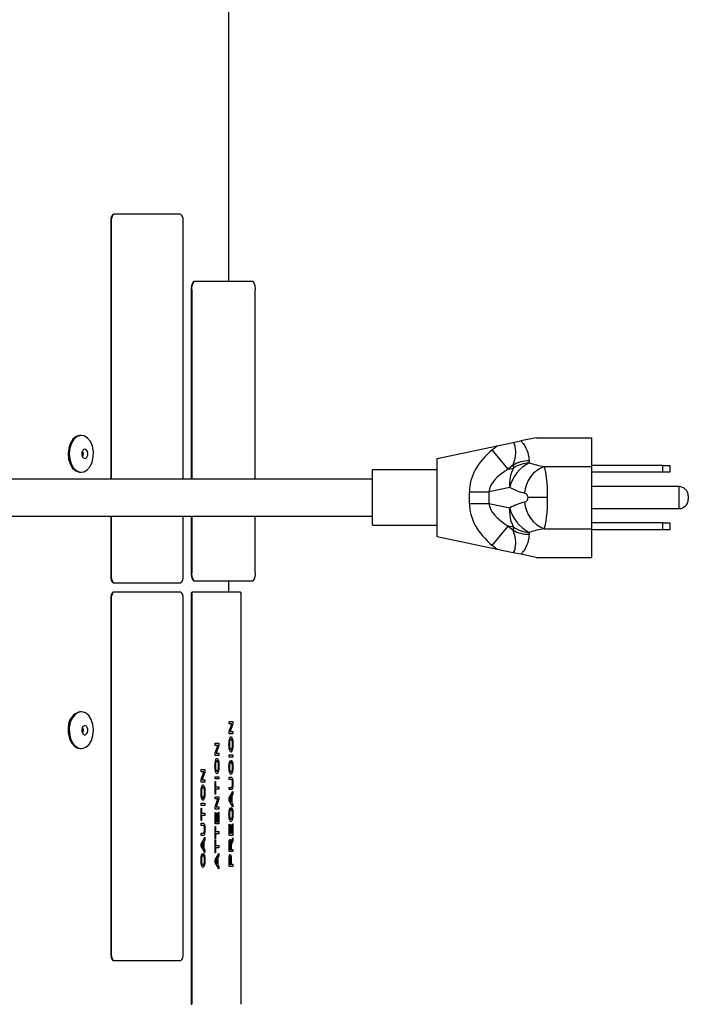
# Model space of a CAD drawing. Extents: x 5 to 297, y -3 to 205.
# Tile 9 of 37: x 70 to 84, y 65 to 87. Entities that reach past the tile are written whole.
import ezdxf

# ---------------------------------------------------------------- set-up
doc = ezdxf.new("R2010")
doc.units = 0
doc.layers.get('0').update_dxf_attribs({"linetype": 'CONTINUOUS'})

msp = doc.modelspace()

# ---------------------------------------------------------------- linework, layer by layer
at = {"color": 7, "linetype": 'CONTINUOUS'}
for p, q in [((74.405, 81.189), (74.405, 99.259)), ((71.922, 82.649), (71.913, 82.649)), ((73.352, 82.649), (71.922, 82.649)), ((71.855, 82.499), (71.846, 82.499)), ((71.846, 82.499), (71.846, 76.899)), ((71.855, 82.499), (71.855, 76.899)), ((73.419, 76.899), (73.419, 82.499)), ((73.64, 81.189), (73.65, 81.189)), ((74.935, 81.189), (73.65, 81.189)), ((73.593, 80.989), (73.603, 80.989)), ((73.593, 80.989), (73.593, 76.899)), ((73.603, 80.989), (73.603, 76.899)), ((74.982, 76.899), (74.982, 80.989)), ((71.208, 77.849), (71.186, 77.849)), ((78.924, 77.349), (80.228, 77.622)), ((80.122, 77.536), (80.228, 77.622)), ((80.228, 77.622), (80.576, 77.695)), ((80.576, 77.695), (80.743, 77.73)), ((81.074, 77.799), (80.743, 77.73)), ((81.074, 77.799), (82.274, 77.799)), ((82.274, 77.799), (82.274, 77.175)), ((80.466, 77.116), (80.122, 77.536)), ((78.924, 75.649), (78.924, 77.349)), ((80.577, 77.207), (80.466, 77.116)), ((81.248, 77.175), (82.274, 77.175)), ((83.824, 77.199), (82.274, 77.199)), ((82.274, 77.175), (82.274, 75.823)), ((83.824, 77.049), (83.824, 77.199)), ((83.824, 77.199), (83.974, 77.199)), ((83.974, 77.199), (83.974, 77.049)), ((71.186, 77.049), (71.208, 77.049)), ((78.924, 77.099), (77.524, 77.099)), ((77.524, 75.899), (77.524, 77.099)), ((80.466, 77.116), (80.582, 77.14)), ((83.824, 77.049), (82.274, 77.049)), ((83.974, 77.049), (83.824, 77.049)), ((77.524, 76.899), (67.65, 76.899)), ((84.174, 76.737), (82.274, 76.737)), ((79.625, 76.626), (80.05, 76.626)), ((79.625, 76.372), (79.625, 76.626)), ((80.502, 76.721), (80.05, 76.626)), ((80.05, 76.626), (80.05, 76.372)), ((84.374, 76.537), (84.374, 76.462)), ((79.625, 76.372), (80.05, 76.372)), ((80.05, 76.372), (80.502, 76.278)), ((81.322, 76.499), (80.898, 76.499)), ((67.65, 76.099), (77.524, 76.099)), ((71.846, 76.099), (71.846, 74.799)), ((71.855, 76.099), (71.855, 74.799)), ((73.419, 74.799), (73.419, 76.099)), ((73.593, 76.099), (73.593, 74.889)), ((73.603, 76.099), (73.603, 74.889)), ((74.982, 74.889), (74.982, 76.099)), ((82.274, 76.262), (84.174, 76.262)), ((77.524, 75.899), (78.924, 75.899)), ((80.122, 75.463), (80.466, 75.882)), ((80.582, 75.858), (80.466, 75.882)), ((80.466, 75.882), (80.577, 75.792)), ((83.824, 75.949), (82.274, 75.949)), ((83.824, 75.799), (83.824, 75.949)), ((83.824, 75.949), (83.974, 75.949)), ((83.974, 75.949), (83.974, 75.799)), ((81.248, 75.823), (82.274, 75.823)), ((82.274, 75.823), (82.274, 75.199)), ((83.824, 75.799), (82.274, 75.799)), ((83.974, 75.799), (83.824, 75.799)), ((80.228, 75.376), (78.924, 75.649)), ((80.228, 75.376), (80.122, 75.463)), ((80.576, 75.303), (80.228, 75.376)), ((80.743, 75.268), (80.576, 75.303)), ((81.074, 75.199), (80.743, 75.268)), ((81.074, 75.199), (82.274, 75.199)), ((73.593, 74.889), (73.603, 74.889)), ((71.855, 74.799), (71.846, 74.799)), ((71.922, 74.649), (71.913, 74.649)), ((71.922, 74.649), (73.352, 74.649)), ((73.64, 74.689), (73.65, 74.689)), ((73.65, 74.689), (74.935, 74.689)), ((74.405, 74.449), (74.405, 74.689)), ((71.922, 74.449), (71.913, 74.449)), ((73.352, 74.449), (71.922, 74.449)), ((73.603, 74.399), (73.593, 74.399)), ((73.593, 74.399), (73.593, 65.499)), ((73.603, 74.399), (73.603, 65.499)), ((73.605, 74.449), (73.615, 74.449)), ((74.661, 74.449), (73.615, 74.449)), ((74.673, 65.499), (74.673, 74.399)), ((71.855, 74.299), (71.846, 74.299)), ((71.846, 74.299), (71.846, 66.599)), ((71.855, 74.299), (71.855, 66.599)), ((73.419, 66.599), (73.419, 74.299)), ((71.208, 71.849), (71.186, 71.849)), ((74.412, 71.64), (74.495, 71.64)), ((74.412, 71.59), (74.412, 71.64)), ((74.495, 71.64), (74.495, 71.587)), ((74.495, 71.64), (74.495, 71.587)), ((74.474, 71.59), (74.412, 71.59)), ((74.412, 71.422), (74.474, 71.59)), ((74.412, 71.37), (74.412, 71.422)), ((74.495, 71.587), (74.433, 71.42)), ((74.495, 71.587), (74.433, 71.42)), ((74.433, 71.42), (74.495, 71.42)), ((74.433, 71.42), (74.433, 71.42)), ((74.495, 71.587), (74.495, 71.587)), ((74.495, 71.42), (74.495, 71.37)), ((74.495, 71.42), (74.495, 71.37)), ((74.495, 71.37), (74.412, 71.37)), ((74.454, 71.258), (74.454, 71.258)), ((71.186, 71.049), (71.208, 71.049)), ((74.109, 71.168), (74.192, 71.168)), ((74.109, 71.119), (74.109, 71.168)), ((74.171, 71.119), (74.109, 71.119)), ((74.109, 70.951), (74.171, 71.119)), ((74.192, 71.116), (74.13, 70.949)), ((74.192, 71.116), (74.13, 70.949)), ((74.192, 71.168), (74.192, 71.116)), ((74.192, 71.168), (74.192, 71.116)), ((74.192, 71.116), (74.192, 71.116)), ((74.421, 71.142), (74.421, 71.142)), ((74.455, 71.025), (74.455, 71.025)), ((74.496, 71.141), (74.497, 71.141)), ((74.109, 70.899), (74.109, 70.951)), ((74.192, 70.899), (74.109, 70.899)), ((74.13, 70.949), (74.192, 70.949)), ((74.13, 70.949), (74.13, 70.949)), ((74.15, 70.787), (74.15, 70.787)), ((74.192, 70.949), (74.192, 70.899)), ((74.192, 70.949), (74.192, 70.899)), ((74.412, 70.913), (74.495, 70.913)), ((74.412, 70.863), (74.412, 70.913)), ((74.495, 70.863), (74.412, 70.863)), ((74.435, 70.787), (74.438, 70.738)), ((74.435, 70.787), (74.438, 70.738)), ((74.466, 70.747), (74.469, 70.796)), ((74.495, 70.913), (74.495, 70.863)), ((74.495, 70.913), (74.495, 70.863)), ((73.805, 70.594), (73.888, 70.594)), ((73.805, 70.545), (73.805, 70.594)), ((73.867, 70.545), (73.805, 70.545)), ((73.805, 70.377), (73.867, 70.545)), ((73.888, 70.542), (73.826, 70.374)), ((73.888, 70.542), (73.826, 70.374)), ((73.888, 70.594), (73.888, 70.542)), ((73.888, 70.594), (73.888, 70.542)), ((73.888, 70.542), (73.888, 70.542)), ((74.117, 70.671), (74.117, 70.671)), ((74.151, 70.554), (74.151, 70.554)), ((74.193, 70.67), (74.193, 70.67)), ((74.421, 70.65), (74.421, 70.65)), ((74.438, 70.738), (74.438, 70.738)), ((74.453, 70.54), (74.453, 70.54)), ((74.496, 70.653), (74.497, 70.653)), ((73.805, 70.325), (73.805, 70.377)), ((73.888, 70.325), (73.805, 70.325)), ((73.826, 70.374), (73.888, 70.374)), ((73.826, 70.374), (73.826, 70.374)), ((73.888, 70.374), (73.888, 70.325)), ((73.888, 70.374), (73.888, 70.325)), ((74.109, 70.441), (74.192, 70.441)), ((74.109, 70.392), (74.109, 70.441)), ((74.192, 70.392), (74.109, 70.392)), ((74.109, 70.334), (74.118, 70.334)), ((74.109, 70.06), (74.109, 70.334)), ((74.118, 70.334), (74.118, 70.222)), ((74.118, 70.334), (74.118, 70.222)), ((74.192, 70.441), (74.192, 70.392)), ((74.192, 70.441), (74.192, 70.392)), ((74.412, 70.428), (74.46, 70.428)), ((74.412, 70.379), (74.412, 70.428)), ((74.46, 70.379), (74.412, 70.379)), ((73.846, 70.213), (73.846, 70.213)), ((74.118, 70.222), (74.192, 70.222)), ((74.118, 70.222), (74.118, 70.222)), ((74.118, 70.172), (74.118, 70.06)), ((74.192, 70.172), (74.118, 70.172)), ((74.118, 70.172), (74.118, 70.06)), ((74.118, 70.172), (74.118, 70.172)), ((74.192, 70.222), (74.192, 70.172)), ((74.192, 70.222), (74.192, 70.172)), ((74.412, 70.208), (74.46, 70.208)), ((74.412, 70.159), (74.412, 70.208)), ((74.46, 70.159), (74.412, 70.159)), ((74.412, 69.982), (74.495, 70.121)), ((74.495, 70.121), (74.495, 70.069)), ((74.495, 70.121), (74.495, 70.069)), ((74.496, 70.294), (74.497, 70.294)), ((73.813, 70.096), (73.813, 70.096)), ((73.848, 69.979), (73.848, 69.979)), ((73.889, 70.096), (73.889, 70.096)), ((74.118, 70.06), (74.109, 70.06)), ((74.109, 70.006), (74.192, 70.006)), ((74.109, 69.957), (74.109, 70.006)), ((74.171, 69.957), (74.109, 69.957)), ((74.109, 69.789), (74.171, 69.957)), ((74.192, 69.954), (74.13, 69.786)), ((74.192, 69.954), (74.13, 69.786)), ((74.192, 70.006), (74.192, 69.954)), ((74.192, 70.006), (74.192, 69.954)), ((74.192, 69.954), (74.192, 69.954)), ((74.412, 69.927), (74.412, 69.982)), ((74.495, 69.788), (74.412, 69.927)), ((74.422, 69.955), (74.422, 69.955)), ((74.437, 69.931), (74.46, 69.895)), ((74.437, 69.931), (74.46, 69.895)), ((74.437, 69.931), (74.437, 69.931)), ((74.46, 70.014), (74.438, 69.98)), ((74.46, 70.014), (74.438, 69.98)), ((74.438, 69.98), (74.438, 69.98)), ((74.46, 69.895), (74.46, 70.014)), ((74.46, 70.014), (74.46, 70.014)), ((74.495, 70.069), (74.47, 70.029)), ((74.495, 70.069), (74.47, 70.029)), ((74.47, 70.029), (74.47, 69.88)), ((74.47, 70.029), (74.47, 69.88)), ((74.47, 70.029), (74.47, 70.029)), ((74.495, 70.069), (74.495, 70.069)), ((73.805, 69.867), (73.888, 69.867)), ((73.805, 69.818), (73.805, 69.867)), ((73.888, 69.818), (73.805, 69.818)), ((73.805, 69.759), (73.814, 69.759)), ((73.805, 69.486), (73.805, 69.759)), ((73.814, 69.759), (73.814, 69.647)), ((73.814, 69.759), (73.814, 69.647)), ((73.888, 69.867), (73.888, 69.818)), ((73.888, 69.867), (73.888, 69.818)), ((74.109, 69.737), (74.109, 69.789)), ((74.192, 69.737), (74.109, 69.737)), ((74.13, 69.786), (74.192, 69.786)), ((74.13, 69.786), (74.13, 69.786)), ((74.192, 69.786), (74.192, 69.737)), ((74.192, 69.786), (74.192, 69.737)), ((74.435, 69.764), (74.438, 69.715)), ((74.435, 69.764), (74.438, 69.715)), ((74.438, 69.715), (74.438, 69.715)), ((74.46, 69.895), (74.46, 69.895)), ((74.466, 69.724), (74.469, 69.773)), ((74.47, 69.88), (74.495, 69.84)), ((74.47, 69.88), (74.495, 69.84)), ((74.47, 69.88), (74.47, 69.88)), ((74.495, 69.84), (74.495, 69.788)), ((74.495, 69.84), (74.495, 69.788)), ((74.495, 69.84), (74.495, 69.84)), ((73.814, 69.486), (73.805, 69.486)), ((73.814, 69.647), (73.888, 69.647)), ((73.814, 69.647), (73.814, 69.647)), ((73.814, 69.598), (73.814, 69.486)), ((73.888, 69.598), (73.814, 69.598)), ((73.814, 69.598), (73.814, 69.486)), ((73.814, 69.598), (73.814, 69.598)), ((73.888, 69.647), (73.888, 69.598)), ((73.888, 69.647), (73.888, 69.598)), ((74.109, 69.661), (74.118, 69.661)), ((74.109, 69.414), (74.109, 69.661)), ((74.118, 69.661), (74.118, 69.463)), ((74.118, 69.661), (74.118, 69.463)), ((74.144, 69.647), (74.153, 69.647)), ((74.144, 69.463), (74.144, 69.647)), ((74.153, 69.647), (74.153, 69.463)), ((74.153, 69.647), (74.153, 69.463)), ((74.182, 69.67), (74.192, 69.67)), ((74.182, 69.463), (74.182, 69.67)), ((74.192, 69.67), (74.192, 69.414)), ((74.192, 69.67), (74.192, 69.414)), ((74.421, 69.627), (74.421, 69.627)), ((74.453, 69.517), (74.453, 69.517)), ((74.496, 69.63), (74.497, 69.63)), ((73.805, 69.432), (73.853, 69.432)), ((73.805, 69.382), (73.805, 69.432)), ((73.852, 69.382), (73.805, 69.382)), ((73.889, 69.298), (73.889, 69.298)), ((74.192, 69.414), (74.109, 69.414)), ((74.109, 69.36), (74.118, 69.36)), ((74.109, 69.086), (74.109, 69.36)), ((74.118, 69.463), (74.144, 69.463)), ((74.118, 69.463), (74.118, 69.463)), ((74.118, 69.36), (74.118, 69.248)), ((74.118, 69.36), (74.118, 69.248)), ((74.153, 69.463), (74.182, 69.463)), ((74.153, 69.463), (74.153, 69.463)), ((74.412, 69.409), (74.422, 69.409)), ((74.412, 69.163), (74.412, 69.409)), ((74.422, 69.409), (74.422, 69.212)), ((74.422, 69.409), (74.422, 69.212)), ((74.447, 69.396), (74.457, 69.396)), ((74.447, 69.212), (74.447, 69.396)), ((74.457, 69.396), (74.457, 69.212)), ((74.457, 69.396), (74.457, 69.212)), ((74.486, 69.418), (74.495, 69.418)), ((74.486, 69.212), (74.486, 69.418)), ((74.495, 69.418), (74.495, 69.163)), ((74.495, 69.418), (74.495, 69.163)), ((73.805, 69.212), (73.852, 69.212)), ((73.805, 69.163), (73.805, 69.212)), ((73.853, 69.163), (73.805, 69.163)), ((73.805, 68.986), (73.888, 69.125)), ((73.888, 69.073), (73.862, 69.033)), ((73.888, 69.073), (73.862, 69.033)), ((73.888, 69.125), (73.888, 69.073)), ((73.888, 69.125), (73.888, 69.073)), ((73.888, 69.073), (73.888, 69.073)), ((74.118, 69.086), (74.109, 69.086)), ((74.109, 69.059), (74.118, 69.059)), ((74.109, 68.786), (74.109, 69.059)), ((74.118, 69.248), (74.192, 69.248)), ((74.118, 69.248), (74.118, 69.248)), ((74.118, 69.199), (74.118, 69.086)), ((74.192, 69.199), (74.118, 69.199)), ((74.118, 69.199), (74.118, 69.086)), ((74.118, 69.199), (74.118, 69.199)), ((74.118, 69.059), (74.118, 68.947)), ((74.118, 69.059), (74.118, 68.947)), ((74.192, 69.248), (74.192, 69.199)), ((74.192, 69.248), (74.192, 69.199)), ((74.495, 69.163), (74.412, 69.163)), ((74.422, 69.212), (74.447, 69.212)), ((74.422, 69.212), (74.422, 69.212)), ((74.457, 69.212), (74.486, 69.212)), ((74.457, 69.212), (74.457, 69.212)), ((74.473, 69.053), (74.495, 69.111)), ((74.495, 69.054), (74.478, 69.01)), ((74.495, 69.054), (74.478, 69.01)), ((74.495, 69.111), (74.495, 69.054)), ((74.495, 69.11), (74.495, 69.054)), ((74.495, 69.054), (74.495, 69.054)), ((73.805, 68.931), (73.805, 68.986)), ((73.888, 68.792), (73.805, 68.931)), ((73.814, 68.958), (73.814, 68.958)), ((73.83, 68.935), (73.853, 68.899)), ((73.83, 68.935), (73.83, 68.935)), ((73.83, 68.935), (73.853, 68.899)), ((73.853, 69.018), (73.831, 68.984)), ((73.853, 69.018), (73.831, 68.984)), ((73.831, 68.984), (73.831, 68.984)), ((73.853, 68.899), (73.853, 69.018)), ((73.853, 69.018), (73.853, 69.018)), ((73.853, 68.899), (73.853, 68.899)), ((73.862, 69.033), (73.862, 68.884)), ((73.862, 69.033), (73.862, 68.884)), ((73.862, 69.033), (73.862, 69.033)), ((73.862, 68.884), (73.888, 68.844)), ((73.862, 68.884), (73.888, 68.844)), ((73.862, 68.884), (73.862, 68.884)), ((73.888, 68.844), (73.888, 68.792)), ((73.888, 68.844), (73.888, 68.792)), ((73.888, 68.844), (73.888, 68.844)), ((74.118, 68.947), (74.192, 68.947)), ((74.118, 68.947), (74.118, 68.947)), ((74.118, 68.898), (74.118, 68.786)), ((74.192, 68.898), (74.118, 68.898)), ((74.118, 68.898), (74.118, 68.786)), ((74.118, 68.898), (74.118, 68.898)), ((74.192, 68.947), (74.192, 68.898)), ((74.192, 68.947), (74.192, 68.898)), ((74.412, 68.813), (74.412, 68.964)), ((74.422, 68.966), (74.422, 68.862)), ((74.422, 68.966), (74.422, 68.862)), ((74.422, 68.966), (74.422, 68.966)), ((74.422, 68.862), (74.449, 68.862)), ((74.422, 68.862), (74.422, 68.862)), ((74.435, 69.032), (74.435, 69.032)), ((74.449, 68.862), (74.449, 68.956)), ((74.457, 68.989), (74.457, 68.989)), ((74.458, 68.937), (74.459, 68.937)), ((74.458, 68.913), (74.458, 68.862)), ((74.458, 68.913), (74.458, 68.862)), ((74.458, 68.913), (74.458, 68.913)), ((74.458, 68.862), (74.495, 68.862)), ((74.458, 68.862), (74.458, 68.862)), ((74.478, 69.01), (74.478, 69.01)), ((74.495, 68.862), (74.495, 68.813)), ((74.495, 68.862), (74.495, 68.813)), ((73.813, 68.63), (73.813, 68.63)), ((73.828, 68.768), (73.83, 68.718)), ((73.828, 68.768), (73.83, 68.718)), ((73.83, 68.718), (73.83, 68.718)), ((73.859, 68.727), (73.861, 68.777)), ((73.889, 68.634), (73.889, 68.634)), ((74.118, 68.786), (74.109, 68.786)), ((74.109, 68.636), (74.192, 68.775)), ((74.109, 68.581), (74.109, 68.636)), ((74.156, 68.668), (74.135, 68.634)), ((74.157, 68.668), (74.135, 68.634)), ((74.135, 68.634), (74.135, 68.634)), ((74.156, 68.668), (74.157, 68.668)), ((74.157, 68.549), (74.157, 68.668)), ((74.192, 68.723), (74.166, 68.683)), ((74.192, 68.723), (74.166, 68.683)), ((74.166, 68.683), (74.166, 68.534)), ((74.166, 68.683), (74.166, 68.534)), ((74.166, 68.683), (74.166, 68.683)), ((74.192, 68.775), (74.192, 68.723)), ((74.192, 68.775), (74.192, 68.723)), ((74.192, 68.723), (74.192, 68.723)), ((74.495, 68.813), (74.412, 68.813)), ((74.412, 68.49), (74.412, 68.618)), ((74.422, 68.663), (74.423, 68.663)), ((74.422, 68.622), (74.422, 68.539)), ((74.422, 68.622), (74.422, 68.539)), ((74.422, 68.622), (74.422, 68.622)), ((74.436, 68.7), (74.437, 68.7)), ((74.452, 68.539), (74.452, 68.623)), ((74.461, 68.625), (74.461, 68.539)), ((74.461, 68.625), (74.461, 68.539)), ((74.461, 68.625), (74.461, 68.625)), ((73.846, 68.521), (73.846, 68.521)), ((74.192, 68.442), (74.109, 68.581)), ((74.118, 68.608), (74.118, 68.608)), ((74.133, 68.585), (74.156, 68.549)), ((74.133, 68.585), (74.134, 68.585)), ((74.134, 68.585), (74.157, 68.549)), ((74.156, 68.549), (74.157, 68.549)), ((74.166, 68.534), (74.192, 68.494)), ((74.166, 68.534), (74.192, 68.494)), ((74.166, 68.534), (74.166, 68.534)), ((74.192, 68.494), (74.192, 68.442)), ((74.192, 68.494), (74.192, 68.442)), ((74.192, 68.494), (74.192, 68.494)), ((74.495, 68.49), (74.412, 68.49)), ((74.422, 68.539), (74.452, 68.539)), ((74.422, 68.539), (74.422, 68.539)), ((74.461, 68.539), (74.495, 68.539)), ((74.461, 68.539), (74.461, 68.539)), ((74.495, 68.539), (74.495, 68.49)), ((74.495, 68.539), (74.495, 68.49)), ((71.855, 66.599), (71.846, 66.599)), ((71.922, 66.449), (71.913, 66.449)), ((71.922, 66.449), (73.352, 66.449)), ((73.593, 65.499), (73.603, 65.499))]:
    msp.add_line(p, q, dxfattribs=at)
at = {"color": 1, "linetype": 'CONTINUOUS'}
msp.add_line((84.174, 76.262), (84.174, 76.737), dxfattribs=at)
at = {"color": 7, "linetype": 'CONTINUOUS', "flags": 128}
for points in [[(71.913, 82.649), (71.9, 82.646), (71.887, 82.638), (71.876, 82.624), (71.866, 82.605), (71.857, 82.582), (71.851, 82.557), (71.847, 82.528), (71.846, 82.499)], [(71.922, 82.649), (71.909, 82.646), (71.896, 82.638), (71.885, 82.624), (71.875, 82.605), (71.866, 82.582), (71.86, 82.557), (71.856, 82.528), (71.855, 82.499)], [(73.419, 82.499), (73.418, 82.528), (73.414, 82.557), (73.408, 82.582), (73.399, 82.605), (73.389, 82.624), (73.377, 82.638), (73.365, 82.646), (73.352, 82.649)], [(71.186, 77.849), (71.17, 77.848), (71.093, 77.824), (71.025, 77.766), (70.971, 77.68), (70.935, 77.573), (70.922, 77.455), (70.933, 77.337), (70.966, 77.229), (71.018, 77.14), (71.086, 77.079), (71.162, 77.051), (71.186, 77.049)], [(71.469, 77.503), (71.447, 77.617), (71.404, 77.717), (71.344, 77.792), (71.271, 77.838), (71.193, 77.848), (71.116, 77.824), (71.047, 77.766), (70.993, 77.68), (70.958, 77.573), (70.945, 77.455), (70.956, 77.337), (70.988, 77.229), (71.041, 77.14), (71.108, 77.079), (71.185, 77.051), (71.263, 77.058), (71.336, 77.1), (71.399, 77.173), (71.444, 77.27), (71.468, 77.383), (71.469, 77.503)], [(71.349, 77.463), (71.34, 77.499), (71.323, 77.529), (71.3, 77.546), (71.275, 77.548), (71.251, 77.536), (71.231, 77.51), (71.22, 77.475), (71.218, 77.436), (71.227, 77.399), (71.244, 77.37), (71.267, 77.352), (71.292, 77.35), (71.317, 77.363), (71.336, 77.389), (71.347, 77.424), (71.349, 77.463)], [(71.251, 77.463), (71.243, 77.499), (71.235, 77.516)], [(71.846, 74.799), (71.847, 74.77), (71.851, 74.742), (71.857, 74.716), (71.866, 74.693), (71.876, 74.674), (71.887, 74.661), (71.9, 74.652), (71.913, 74.649)], [(71.855, 74.799), (71.856, 74.77), (71.86, 74.742), (71.866, 74.716), (71.875, 74.693), (71.885, 74.674), (71.896, 74.661), (71.909, 74.652), (71.922, 74.649)], [(73.352, 74.649), (73.365, 74.652), (73.377, 74.661), (73.389, 74.674), (73.399, 74.693), (73.408, 74.716), (73.414, 74.742), (73.418, 74.77), (73.419, 74.799)], [(71.913, 74.449), (71.9, 74.446), (71.887, 74.438), (71.876, 74.424), (71.866, 74.405), (71.857, 74.382), (71.851, 74.357), (71.847, 74.328), (71.846, 74.299)], [(71.922, 74.449), (71.909, 74.446), (71.896, 74.438), (71.885, 74.424), (71.875, 74.405), (71.866, 74.382), (71.86, 74.357), (71.856, 74.328), (71.855, 74.299)], [(73.419, 74.299), (73.418, 74.328), (73.414, 74.357), (73.408, 74.382), (73.399, 74.405), (73.389, 74.424), (73.377, 74.438), (73.365, 74.446), (73.352, 74.449)], [(70.947, 71.503), (70.949, 71.383), (70.973, 71.27), (71.018, 71.173), (71.08, 71.1), (71.154, 71.058), (71.232, 71.051), (71.308, 71.079), (71.376, 71.14), (71.428, 71.229), (71.461, 71.337), (71.472, 71.455), (71.459, 71.573), (71.424, 71.68), (71.369, 71.766), (71.301, 71.824), (71.224, 71.848), (71.146, 71.838), (71.073, 71.792), (71.013, 71.717), (70.969, 71.617), (70.947, 71.503)], [(70.925, 71.503), (70.926, 71.383), (70.95, 71.27), (70.996, 71.173), (71.058, 71.1), (71.131, 71.058), (71.186, 71.049)], [(71.218, 71.463), (71.22, 71.424), (71.231, 71.389), (71.251, 71.363), (71.275, 71.35), (71.3, 71.352), (71.323, 71.37), (71.34, 71.399), (71.349, 71.436), (71.347, 71.475), (71.336, 71.51), (71.317, 71.536), (71.292, 71.548), (71.267, 71.546), (71.244, 71.529), (71.227, 71.499), (71.218, 71.463)], [(71.846, 66.599), (71.847, 66.57), (71.851, 66.542), (71.857, 66.516), (71.866, 66.493), (71.876, 66.474), (71.887, 66.461), (71.9, 66.452), (71.913, 66.449)], [(71.855, 66.599), (71.856, 66.57), (71.86, 66.542), (71.866, 66.516), (71.875, 66.493), (71.885, 66.474), (71.896, 66.461), (71.909, 66.452), (71.922, 66.449)], [(73.352, 66.449), (73.365, 66.452), (73.377, 66.461), (73.389, 66.474), (73.399, 66.493), (73.408, 66.516), (73.414, 66.542), (73.418, 66.57), (73.419, 66.599)]]:
    msp.add_lwpolyline(points, dxfattribs=at)
at = {"color": 7, "linetype": 'CONTINUOUS'}
for centre, radius, start, end in [((73.839, 81.036), 0.25, 142.381, 190.8597), ((73.849, 81.036), 0.25, 142.381, 190.8597), ((74.736, 81.036), 0.25, 349.1403, 37.619), ((71.119, 77.448), 0.133, 330.5589, 6.4729), ((81.276, 76.54), 0.795, 116.0976, 166.84), ((80.91, 76.623), 0.672, 89.0669, 119.7049), ((80.956, 76.582), 0.672, 92.5761, 123.8268), ((81.493, 76.551), 0.671, 111.4159, 176.1752), ((81.175, 76.809), 0.679, 150.8255, 187.5002), ((84.174, 76.537), 0.2, 0, 90), ((81.238, 78.141), 1.6, 242.6184, 255.0123), ((80.798, 76.499), 0.1, 0, 75.0123), ((81.238, 74.857), 1.6, 104.9877, 117.3816), ((80.798, 76.499), 0.1, 284.9877, 0), ((81.493, 76.447), 0.671, 183.8248, 248.5841), ((84.174, 76.462), 0.2, 270, 0), ((81.175, 76.189), 0.679, 172.4998, 209.1745), ((81.276, 76.459), 0.795, 193.16, 243.9024), ((80.91, 76.375), 0.672, 240.2951, 270.9331), ((80.956, 76.416), 0.672, 236.1732, 267.4239), ((73.839, 74.842), 0.25, 169.1403, 217.619), ((73.849, 74.842), 0.25, 169.1403, 217.619), ((74.736, 74.842), 0.25, 322.381, 10.8597), ((73.654, 74.411), 0.0626, 142.381, 190.8597), ((73.664, 74.411), 0.0626, 142.381, 190.8597), ((74.612, 74.411), 0.0626, 349.1403, 37.619), ((71.259, 71.522), 0.335, 102.7014, 183.3429), ((71.116, 71.449), 0.136, 330.5803, 29.4197)]:
    msp.add_arc(centre, radius, start, end, dxfattribs=at)
for centre, major_axis, ratio, start_param, end_param in [((81.322, 76.804), (1.679, 0.351), 0.699488, 2.210823, 2.996221), ((82.864, 78.561), (2.254, 1.488), 0.261352, 2.957237, 3.040739), ((83.208, 78.141), (2.28, 0.891), 0.198728, 3.050518, 3.13402), ((81.662, 78.141), (1.6, 0), 0.625, 4.23449, 4.450805), ((81.222, 76.499), (0, 0.7), 0.142857, 4.712389, 6.021601), ((81.322, 76.804), (1.268, 0.265), 0.463017, 2.210823, 2.996221), ((81.322, 76.195), (-1.679, 0.351), 0.699488, 0.145372, 0.93077), ((81.322, 76.195), (1.268, -0.265), 0.463017, 3.286964, 4.072362), ((81.222, 76.499), (0, 0.7), 0.142857, 3.403177, 4.712389), ((82.864, 74.437), (2.254, -1.488), 0.261352, 3.242446, 3.325948), ((83.208, 74.857), (2.28, -0.891), 0.198728, 3.149165, 3.232667), ((81.662, 74.857), (1.6, 0), 0.625, 1.83238, 2.048695)]:
    msp.add_ellipse(centre, major_axis=major_axis, ratio=ratio, start_param=start_param, end_param=end_param, dxfattribs=at)
for points, knots in [([(80.577, 77.207), (80.596, 77.27), (80.63, 77.385), (80.636, 77.557), (80.606, 77.661), (80.582, 77.689), (80.576, 77.695)], [0, 0, 0, 0, 0.4446359, 0.8074247, 0.9569496, 1, 1, 1, 1]), ([(80.743, 77.73), (80.76, 77.711), (80.83, 77.632), (80.907, 77.462), (80.916, 77.353), (80.921, 77.295)], [0, 0, 0, 0, 0.131931, 0.539163, 1, 1, 1, 1]), ([(80.576, 75.303), (80.582, 75.31), (80.606, 75.338), (80.636, 75.441), (80.63, 75.613), (80.596, 75.728), (80.577, 75.792)], [0, 0, 0, 0, 0.04305, 0.192575, 0.555364, 1, 1, 1, 1]), ([(80.921, 75.703), (80.916, 75.646), (80.907, 75.537), (80.83, 75.367), (80.76, 75.288), (80.743, 75.268)], [0, 0, 0, 0, 0.460837, 0.868069, 1, 1, 1, 1]), ([(74.411, 71.142), (74.412, 71.167), (74.413, 71.219), (74.425, 71.276), (74.44, 71.303), (74.449, 71.306), (74.454, 71.307)], [0, 0, 0, 0, 0.2795644, 0.5585841, 0.7790872, 1, 1, 1, 1]), ([(74.454, 71.258), (74.449, 71.257), (74.44, 71.255), (74.429, 71.228), (74.422, 71.187), (74.421, 71.157), (74.421, 71.142)], [0, 0, 0, 0, 0.280797, 0.560068, 0.779984, 1, 1, 1, 1]), ([(74.454, 71.258), (74.449, 71.257), (74.44, 71.255), (74.429, 71.228), (74.422, 71.187), (74.421, 71.157), (74.421, 71.142)], [0, 0, 0, 0, 0.280797, 0.560068, 0.779984, 1, 1, 1, 1]), ([(74.454, 71.307), (74.46, 71.305), (74.472, 71.301), (74.487, 71.26), (74.495, 71.202), (74.496, 71.162), (74.497, 71.141)], [0, 0, 0, 0, 0.280353, 0.559502, 0.779635, 1, 1, 1, 1]), ([(74.454, 71.307), (74.46, 71.305), (74.472, 71.301), (74.487, 71.26), (74.495, 71.202), (74.496, 71.162), (74.496, 71.141)], [0, 0, 0, 0, 0.280353, 0.559502, 0.779635, 1, 1, 1, 1]), ([(74.487, 71.141), (74.486, 71.16), (74.485, 71.199), (74.476, 71.239), (74.465, 71.256), (74.457, 71.257), (74.454, 71.258)], [0, 0, 0, 0, 0.2791, 0.558192, 0.778806, 1, 1, 1, 1]), ([(74.455, 70.975), (74.449, 70.977), (74.436, 70.981), (74.421, 71.021), (74.412, 71.08), (74.412, 71.121), (74.411, 71.142)], [0, 0, 0, 0, 0.2805704, 0.5595746, 0.7795608, 1, 1, 1, 1]), ([(74.421, 71.142), (74.421, 71.122), (74.423, 71.083), (74.435, 71.029), (74.447, 71.026), (74.455, 71.025)], [0, 0, 0, 0, 0.280128, 0.559653, 1, 1, 1, 1]), ([(74.421, 71.142), (74.421, 71.122), (74.423, 71.083), (74.435, 71.029), (74.448, 71.026), (74.455, 71.025)], [0, 0, 0, 0, 0.280128, 0.559653, 1, 1, 1, 1]), ([(74.497, 71.141), (74.496, 71.116), (74.494, 71.066), (74.483, 71.01), (74.469, 70.981), (74.46, 70.977), (74.455, 70.975)], [0, 0, 0, 0, 0.2796, 0.558765, 0.77931, 1, 1, 1, 1]), ([(74.496, 71.141), (74.496, 71.116), (74.494, 71.066), (74.483, 71.01), (74.469, 70.981), (74.46, 70.977), (74.455, 70.975)], [0, 0, 0, 0, 0.2796, 0.558765, 0.77931, 1, 1, 1, 1]), ([(74.455, 71.025), (74.46, 71.026), (74.468, 71.028), (74.479, 71.057), (74.486, 71.097), (74.487, 71.127), (74.487, 71.141)], [0, 0, 0, 0, 0.280657, 0.559885, 0.779849, 1, 1, 1, 1]), ([(74.107, 70.671), (74.108, 70.696), (74.11, 70.748), (74.121, 70.804), (74.136, 70.832), (74.145, 70.835), (74.15, 70.836)], [0, 0, 0, 0, 0.279564, 0.558584, 0.779087, 1, 1, 1, 1]), ([(74.15, 70.787), (74.146, 70.786), (74.136, 70.783), (74.125, 70.757), (74.118, 70.716), (74.117, 70.686), (74.117, 70.671)], [0, 0, 0, 0, 0.280797, 0.560068, 0.779984, 1, 1, 1, 1]), ([(74.15, 70.787), (74.146, 70.786), (74.137, 70.783), (74.125, 70.757), (74.118, 70.716), (74.117, 70.686), (74.117, 70.671)], [0, 0, 0, 0, 0.280797, 0.560068, 0.779984, 1, 1, 1, 1]), ([(74.15, 70.836), (74.156, 70.834), (74.169, 70.83), (74.183, 70.789), (74.191, 70.731), (74.192, 70.69), (74.193, 70.67)], [0, 0, 0, 0, 0.280353, 0.559502, 0.779635, 1, 1, 1, 1]), ([(74.15, 70.836), (74.156, 70.834), (74.168, 70.83), (74.183, 70.789), (74.191, 70.731), (74.192, 70.69), (74.193, 70.67)], [0, 0, 0, 0, 0.280353, 0.559502, 0.779635, 1, 1, 1, 1]), ([(74.183, 70.67), (74.183, 70.689), (74.181, 70.728), (74.172, 70.767), (74.161, 70.785), (74.154, 70.786), (74.15, 70.787)], [0, 0, 0, 0, 0.2791, 0.558192, 0.778806, 1, 1, 1, 1]), ([(74.411, 70.652), (74.411, 70.669), (74.412, 70.703), (74.418, 70.745), (74.426, 70.774), (74.432, 70.783), (74.435, 70.787)], [0, 0, 0, 0, 0.2800806, 0.5594487, 0.7795488, 1, 1, 1, 1]), ([(74.469, 70.796), (74.473, 70.79), (74.482, 70.779), (74.491, 70.742), (74.496, 70.697), (74.496, 70.668), (74.497, 70.653)], [0, 0, 0, 0, 0.280256, 0.559546, 0.779589, 1, 1, 1, 1]), ([(74.469, 70.796), (74.473, 70.79), (74.482, 70.779), (74.491, 70.742), (74.496, 70.697), (74.496, 70.668), (74.496, 70.653)], [0, 0, 0, 0, 0.280256, 0.559546, 0.779589, 1, 1, 1, 1]), ([(74.151, 70.504), (74.145, 70.506), (74.133, 70.509), (74.117, 70.55), (74.109, 70.609), (74.108, 70.65), (74.107, 70.671)], [0, 0, 0, 0, 0.28057, 0.559575, 0.779561, 1, 1, 1, 1]), ([(74.117, 70.671), (74.118, 70.651), (74.119, 70.612), (74.131, 70.558), (74.144, 70.555), (74.151, 70.554)], [0, 0, 0, 0, 0.280128, 0.559653, 1, 1, 1, 1]), ([(74.117, 70.671), (74.118, 70.651), (74.119, 70.612), (74.132, 70.558), (74.144, 70.555), (74.151, 70.554)], [0, 0, 0, 0, 0.280128, 0.559653, 1, 1, 1, 1]), ([(74.193, 70.67), (74.192, 70.645), (74.191, 70.594), (74.179, 70.538), (74.165, 70.509), (74.156, 70.506), (74.151, 70.504)], [0, 0, 0, 0, 0.2796, 0.558765, 0.77931, 1, 1, 1, 1]), ([(74.193, 70.67), (74.192, 70.645), (74.191, 70.594), (74.179, 70.538), (74.165, 70.509), (74.156, 70.506), (74.151, 70.504)], [0, 0, 0, 0, 0.2796, 0.558765, 0.77931, 1, 1, 1, 1]), ([(74.151, 70.554), (74.156, 70.555), (74.165, 70.557), (74.176, 70.585), (74.182, 70.626), (74.183, 70.655), (74.183, 70.67)], [0, 0, 0, 0, 0.280657, 0.559885, 0.779849, 1, 1, 1, 1]), ([(74.453, 70.491), (74.447, 70.493), (74.435, 70.496), (74.421, 70.535), (74.412, 70.593), (74.412, 70.632), (74.411, 70.652)], [0, 0, 0, 0, 0.280492, 0.55957, 0.779615, 1, 1, 1, 1]), ([(74.438, 70.738), (74.435, 70.734), (74.43, 70.726), (74.424, 70.704), (74.421, 70.677), (74.421, 70.659), (74.421, 70.65)], [0, 0, 0, 0, 0.280553, 0.559739, 0.779654, 1, 1, 1, 1]), ([(74.438, 70.738), (74.435, 70.734), (74.43, 70.726), (74.424, 70.704), (74.421, 70.677), (74.421, 70.659), (74.421, 70.65)], [0, 0, 0, 0, 0.280553, 0.559739, 0.779654, 1, 1, 1, 1]), ([(74.421, 70.65), (74.421, 70.637), (74.421, 70.613), (74.426, 70.58), (74.436, 70.546), (74.446, 70.542), (74.453, 70.54)], [0, 0, 0, 0, 0.187223, 0.373906, 0.560736, 1, 1, 1, 1]), ([(74.421, 70.65), (74.421, 70.637), (74.421, 70.613), (74.426, 70.58), (74.436, 70.546), (74.446, 70.542), (74.453, 70.54)], [0, 0, 0, 0, 0.187223, 0.373906, 0.560736, 1, 1, 1, 1]), ([(74.497, 70.653), (74.496, 70.627), (74.495, 70.575), (74.483, 70.519), (74.468, 70.495), (74.458, 70.492), (74.453, 70.491)], [0, 0, 0, 0, 0.279955, 0.558088, 0.778912, 1, 1, 1, 1]), ([(74.496, 70.653), (74.496, 70.627), (74.495, 70.575), (74.482, 70.519), (74.468, 70.495), (74.458, 70.492), (74.453, 70.491)], [0, 0, 0, 0, 0.2799551, 0.5580876, 0.7789116, 1, 1, 1, 1]), ([(74.453, 70.54), (74.458, 70.541), (74.467, 70.543), (74.479, 70.563), (74.486, 70.604), (74.487, 70.634), (74.487, 70.648)], [0, 0, 0, 0, 0.281245, 0.560716, 0.780138, 1, 1, 1, 1]), ([(74.487, 70.648), (74.487, 70.662), (74.486, 70.689), (74.479, 70.73), (74.471, 70.74), (74.466, 70.747)], [0, 0, 0, 0, 0.280711, 0.560905, 1, 1, 1, 1]), ([(74.46, 70.428), (74.465, 70.428), (74.476, 70.427), (74.489, 70.398), (74.496, 70.346), (74.496, 70.311), (74.497, 70.294)], [0, 0, 0, 0, 0.281627, 0.559158, 0.778983, 1, 1, 1, 1]), ([(74.46, 70.428), (74.465, 70.428), (74.476, 70.427), (74.489, 70.398), (74.496, 70.346), (74.496, 70.311), (74.496, 70.294)], [0, 0, 0, 0, 0.281627, 0.559158, 0.778983, 1, 1, 1, 1]), ([(74.486, 70.29), (74.486, 70.301), (74.486, 70.321), (74.483, 70.351), (74.474, 70.378), (74.466, 70.379), (74.46, 70.379)], [0, 0, 0, 0, 0.187561, 0.374239, 0.559719, 1, 1, 1, 1]), ([(73.804, 70.096), (73.804, 70.122), (73.806, 70.173), (73.818, 70.23), (73.832, 70.258), (73.842, 70.261), (73.847, 70.262)], [0, 0, 0, 0, 0.279564, 0.558584, 0.779087, 1, 1, 1, 1]), ([(73.846, 70.213), (73.842, 70.211), (73.833, 70.209), (73.821, 70.183), (73.814, 70.141), (73.814, 70.111), (73.813, 70.096)], [0, 0, 0, 0, 0.280797, 0.560068, 0.779984, 1, 1, 1, 1]), ([(73.846, 70.213), (73.842, 70.211), (73.833, 70.209), (73.821, 70.183), (73.814, 70.141), (73.814, 70.111), (73.813, 70.096)], [0, 0, 0, 0, 0.280797, 0.560068, 0.779984, 1, 1, 1, 1]), ([(73.846, 70.262), (73.853, 70.26), (73.865, 70.255), (73.88, 70.215), (73.888, 70.156), (73.889, 70.116), (73.889, 70.096)], [0, 0, 0, 0, 0.280353, 0.5595023, 0.7796353, 1, 1, 1, 1]), ([(73.88, 70.096), (73.879, 70.115), (73.878, 70.153), (73.868, 70.193), (73.857, 70.211), (73.85, 70.212), (73.846, 70.213)], [0, 0, 0, 0, 0.2791, 0.558192, 0.778806, 1, 1, 1, 1]), ([(73.847, 70.262), (73.853, 70.26), (73.865, 70.255), (73.88, 70.215), (73.888, 70.156), (73.889, 70.116), (73.889, 70.096)], [0, 0, 0, 0, 0.280353, 0.5595023, 0.7796353, 1, 1, 1, 1]), ([(74.497, 70.294), (74.496, 70.272), (74.496, 70.228), (74.486, 70.175), (74.472, 70.16), (74.464, 70.159), (74.46, 70.159)], [0, 0, 0, 0, 0.280729, 0.557904, 0.778403, 1, 1, 1, 1]), ([(74.496, 70.294), (74.496, 70.272), (74.496, 70.228), (74.486, 70.175), (74.472, 70.16), (74.464, 70.159), (74.46, 70.159)], [0, 0, 0, 0, 0.280729, 0.557904, 0.778403, 1, 1, 1, 1]), ([(74.46, 70.208), (74.463, 70.208), (74.47, 70.209), (74.48, 70.221), (74.485, 70.255), (74.486, 70.279), (74.486, 70.29)], [0, 0, 0, 0, 0.281788, 0.560122, 0.779386, 1, 1, 1, 1]), ([(73.848, 69.93), (73.841, 69.932), (73.829, 69.935), (73.814, 69.976), (73.805, 70.034), (73.804, 70.076), (73.804, 70.096)], [0, 0, 0, 0, 0.2805704, 0.5595746, 0.7795608, 1, 1, 1, 1]), ([(73.813, 70.096), (73.814, 70.077), (73.815, 70.038), (73.828, 69.984), (73.84, 69.981), (73.848, 69.979)], [0, 0, 0, 0, 0.280128, 0.559653, 1, 1, 1, 1]), ([(73.813, 70.096), (73.814, 70.077), (73.815, 70.038), (73.828, 69.984), (73.84, 69.981), (73.848, 69.979)], [0, 0, 0, 0, 0.280128, 0.559653, 1, 1, 1, 1]), ([(73.889, 70.096), (73.888, 70.071), (73.887, 70.02), (73.876, 69.964), (73.862, 69.935), (73.852, 69.932), (73.847, 69.93)], [0, 0, 0, 0, 0.2796, 0.558765, 0.77931, 1, 1, 1, 1]), ([(73.889, 70.096), (73.888, 70.071), (73.887, 70.02), (73.876, 69.964), (73.862, 69.935), (73.852, 69.932), (73.848, 69.93)], [0, 0, 0, 0, 0.2796, 0.558765, 0.77931, 1, 1, 1, 1]), ([(73.848, 69.979), (73.852, 69.98), (73.861, 69.983), (73.872, 70.011), (73.879, 70.052), (73.879, 70.081), (73.88, 70.096)], [0, 0, 0, 0, 0.280657, 0.559885, 0.779849, 1, 1, 1, 1]), ([(74.438, 69.98), (74.435, 69.976), (74.43, 69.967), (74.424, 69.958), (74.422, 69.955)], [0, 0, 0, 0, 0.5600021, 1, 1, 1, 1]), ([(74.438, 69.98), (74.435, 69.976), (74.43, 69.967), (74.424, 69.958), (74.422, 69.955)], [0, 0, 0, 0, 0.5600021, 1, 1, 1, 1]), ([(74.422, 69.955), (74.425, 69.951), (74.43, 69.945), (74.435, 69.935), (74.437, 69.931)], [0, 0, 0, 0, 0.559915, 1, 1, 1, 1]), ([(74.422, 69.955), (74.425, 69.951), (74.43, 69.945), (74.435, 69.935), (74.437, 69.931)], [0, 0, 0, 0, 0.559915, 1, 1, 1, 1]), ([(74.411, 69.629), (74.411, 69.646), (74.412, 69.68), (74.418, 69.722), (74.426, 69.751), (74.432, 69.759), (74.435, 69.764)], [0, 0, 0, 0, 0.2800806, 0.5594487, 0.7795488, 1, 1, 1, 1]), ([(74.438, 69.715), (74.435, 69.711), (74.43, 69.703), (74.424, 69.681), (74.421, 69.654), (74.421, 69.636), (74.421, 69.627)], [0, 0, 0, 0, 0.280553, 0.559739, 0.779654, 1, 1, 1, 1]), ([(74.438, 69.715), (74.435, 69.711), (74.43, 69.703), (74.424, 69.681), (74.421, 69.654), (74.421, 69.636), (74.421, 69.627)], [0, 0, 0, 0, 0.280553, 0.559739, 0.779654, 1, 1, 1, 1]), ([(74.487, 69.625), (74.487, 69.639), (74.486, 69.666), (74.479, 69.707), (74.471, 69.717), (74.466, 69.724)], [0, 0, 0, 0, 0.280711, 0.560905, 1, 1, 1, 1]), ([(74.469, 69.773), (74.473, 69.767), (74.482, 69.755), (74.491, 69.719), (74.496, 69.674), (74.496, 69.645), (74.497, 69.63)], [0, 0, 0, 0, 0.280256, 0.559546, 0.779589, 1, 1, 1, 1]), ([(74.469, 69.773), (74.473, 69.767), (74.482, 69.755), (74.491, 69.719), (74.496, 69.674), (74.496, 69.645), (74.496, 69.63)], [0, 0, 0, 0, 0.280256, 0.559546, 0.779589, 1, 1, 1, 1]), ([(74.453, 69.468), (74.447, 69.47), (74.435, 69.473), (74.421, 69.512), (74.412, 69.57), (74.412, 69.609), (74.411, 69.629)], [0, 0, 0, 0, 0.280492, 0.55957, 0.779615, 1, 1, 1, 1]), ([(74.421, 69.627), (74.421, 69.614), (74.421, 69.59), (74.426, 69.556), (74.436, 69.523), (74.446, 69.519), (74.453, 69.517)], [0, 0, 0, 0, 0.187223, 0.373906, 0.560736, 1, 1, 1, 1]), ([(74.421, 69.627), (74.421, 69.614), (74.421, 69.59), (74.426, 69.556), (74.436, 69.523), (74.446, 69.519), (74.453, 69.517)], [0, 0, 0, 0, 0.187223, 0.373906, 0.560736, 1, 1, 1, 1]), ([(74.497, 69.63), (74.496, 69.604), (74.495, 69.551), (74.483, 69.496), (74.468, 69.472), (74.458, 69.469), (74.453, 69.468)], [0, 0, 0, 0, 0.279955, 0.558088, 0.778912, 1, 1, 1, 1]), ([(74.496, 69.63), (74.496, 69.604), (74.495, 69.551), (74.482, 69.496), (74.468, 69.472), (74.458, 69.469), (74.453, 69.468)], [0, 0, 0, 0, 0.279955, 0.558088, 0.778912, 1, 1, 1, 1]), ([(74.453, 69.517), (74.458, 69.518), (74.467, 69.52), (74.479, 69.54), (74.486, 69.581), (74.487, 69.611), (74.487, 69.625)], [0, 0, 0, 0, 0.281245, 0.560716, 0.780138, 1, 1, 1, 1]), ([(73.878, 69.294), (73.878, 69.304), (73.878, 69.325), (73.876, 69.355), (73.866, 69.382), (73.858, 69.382), (73.852, 69.382)], [0, 0, 0, 0, 0.187561, 0.374239, 0.559719, 1, 1, 1, 1]), ([(73.852, 69.212), (73.856, 69.212), (73.863, 69.212), (73.873, 69.225), (73.878, 69.259), (73.878, 69.282), (73.878, 69.294)], [0, 0, 0, 0, 0.281788, 0.560122, 0.779386, 1, 1, 1, 1]), ([(73.853, 69.432), (73.858, 69.431), (73.868, 69.431), (73.882, 69.401), (73.888, 69.35), (73.889, 69.315), (73.889, 69.298)], [0, 0, 0, 0, 0.281627, 0.559158, 0.778983, 1, 1, 1, 1]), ([(73.853, 69.432), (73.858, 69.431), (73.868, 69.431), (73.882, 69.401), (73.888, 69.35), (73.889, 69.315), (73.889, 69.298)], [0, 0, 0, 0, 0.281627, 0.559158, 0.778983, 1, 1, 1, 1]), ([(73.889, 69.298), (73.889, 69.276), (73.888, 69.231), (73.878, 69.179), (73.865, 69.164), (73.857, 69.163), (73.853, 69.163)], [0, 0, 0, 0, 0.280729, 0.557904, 0.778403, 1, 1, 1, 1]), ([(73.889, 69.298), (73.889, 69.276), (73.888, 69.231), (73.878, 69.179), (73.865, 69.164), (73.857, 69.163), (73.853, 69.163)], [0, 0, 0, 0, 0.280729, 0.557904, 0.778403, 1, 1, 1, 1]), ([(74.412, 68.964), (74.412, 68.981), (74.412, 69.013), (74.417, 69.056), (74.426, 69.078), (74.432, 69.081), (74.435, 69.082)], [0, 0, 0, 0, 0.281671, 0.559202, 0.779411, 1, 1, 1, 1]), ([(74.435, 69.082), (74.438, 69.08), (74.444, 69.077), (74.454, 69.045), (74.456, 69.01), (74.457, 68.989)], [0, 0, 0, 0, 0.280517, 0.560502, 1, 1, 1, 1]), ([(74.435, 69.082), (74.438, 69.08), (74.444, 69.077), (74.454, 69.045), (74.456, 69.01), (74.457, 68.989)], [0, 0, 0, 0, 0.280517, 0.560502, 1, 1, 1, 1]), ([(74.461, 69.016), (74.463, 69.024), (74.467, 69.038), (74.471, 69.048), (74.473, 69.053)], [0, 0, 0, 0, 0.559794, 1, 1, 1, 1]), ([(73.831, 68.984), (73.828, 68.979), (73.822, 68.971), (73.817, 68.962), (73.814, 68.958)], [0, 0, 0, 0, 0.560002, 1, 1, 1, 1]), ([(73.831, 68.984), (73.828, 68.979), (73.822, 68.971), (73.817, 68.962), (73.814, 68.958)], [0, 0, 0, 0, 0.560002, 1, 1, 1, 1]), ([(73.814, 68.958), (73.817, 68.955), (73.823, 68.949), (73.828, 68.939), (73.83, 68.935)], [0, 0, 0, 0, 0.559915, 1, 1, 1, 1]), ([(73.814, 68.958), (73.817, 68.955), (73.823, 68.949), (73.828, 68.939), (73.83, 68.935)], [0, 0, 0, 0, 0.559915, 1, 1, 1, 1]), ([(74.435, 69.032), (74.433, 69.031), (74.428, 69.029), (74.422, 69.005), (74.422, 68.981), (74.422, 68.966)], [0, 0, 0, 0, 0.2804059, 0.5599807, 1, 1, 1, 1]), ([(74.435, 69.032), (74.433, 69.031), (74.428, 69.029), (74.422, 69.005), (74.422, 68.981), (74.422, 68.966)], [0, 0, 0, 0, 0.280406, 0.559981, 1, 1, 1, 1]), ([(74.449, 68.956), (74.448, 68.966), (74.448, 68.986), (74.446, 69.014), (74.441, 69.03), (74.437, 69.032), (74.435, 69.032)], [0, 0, 0, 0, 0.281563, 0.560238, 0.779872, 1, 1, 1, 1]), ([(74.457, 68.989), (74.458, 68.994), (74.459, 69.004), (74.46, 69.013), (74.461, 69.016)], [0, 0, 0, 0, 0.56012, 1, 1, 1, 1]), ([(74.478, 69.01), (74.474, 69), (74.468, 68.985), (74.461, 68.96), (74.459, 68.945), (74.458, 68.937)], [0, 0, 0, 0, 0.56088, 0.780729, 1, 1, 1, 1]), ([(74.459, 68.937), (74.458, 68.932), (74.458, 68.924), (74.458, 68.916), (74.458, 68.913)], [0, 0, 0, 0, 0.559853, 1, 1, 1, 1]), ([(74.458, 68.937), (74.458, 68.932), (74.458, 68.924), (74.458, 68.916), (74.458, 68.913)], [0, 0, 0, 0, 0.5598527, 1, 1, 1, 1]), ([(74.478, 69.01), (74.474, 69), (74.468, 68.985), (74.461, 68.96), (74.459, 68.945), (74.459, 68.937)], [0, 0, 0, 0, 0.56088, 0.780729, 1, 1, 1, 1]), ([(73.804, 68.633), (73.804, 68.65), (73.805, 68.684), (73.811, 68.726), (73.819, 68.754), (73.825, 68.763), (73.828, 68.768)], [0, 0, 0, 0, 0.280081, 0.559449, 0.779549, 1, 1, 1, 1]), ([(73.846, 68.472), (73.84, 68.473), (73.828, 68.477), (73.813, 68.516), (73.805, 68.573), (73.804, 68.613), (73.804, 68.633)], [0, 0, 0, 0, 0.280492, 0.55957, 0.779615, 1, 1, 1, 1]), ([(73.83, 68.718), (73.828, 68.715), (73.823, 68.707), (73.817, 68.685), (73.814, 68.658), (73.813, 68.64), (73.813, 68.63)], [0, 0, 0, 0, 0.280553, 0.559739, 0.779654, 1, 1, 1, 1]), ([(73.83, 68.718), (73.828, 68.715), (73.823, 68.707), (73.817, 68.685), (73.814, 68.658), (73.813, 68.64), (73.813, 68.63)], [0, 0, 0, 0, 0.280553, 0.559739, 0.779654, 1, 1, 1, 1]), ([(73.813, 68.63), (73.814, 68.618), (73.814, 68.593), (73.818, 68.56), (73.829, 68.526), (73.839, 68.523), (73.846, 68.521)], [0, 0, 0, 0, 0.187223, 0.373906, 0.560736, 1, 1, 1, 1]), ([(73.813, 68.63), (73.813, 68.618), (73.814, 68.593), (73.818, 68.56), (73.829, 68.526), (73.839, 68.523), (73.846, 68.521)], [0, 0, 0, 0, 0.187223, 0.373906, 0.560736, 1, 1, 1, 1]), ([(73.889, 68.634), (73.889, 68.608), (73.888, 68.555), (73.875, 68.5), (73.86, 68.476), (73.851, 68.473), (73.846, 68.472)], [0, 0, 0, 0, 0.2799551, 0.5580876, 0.7789116, 1, 1, 1, 1]), ([(73.889, 68.634), (73.889, 68.608), (73.888, 68.555), (73.875, 68.5), (73.86, 68.476), (73.851, 68.473), (73.846, 68.472)], [0, 0, 0, 0, 0.279955, 0.558088, 0.778912, 1, 1, 1, 1]), ([(73.846, 68.521), (73.85, 68.522), (73.859, 68.524), (73.871, 68.544), (73.878, 68.585), (73.879, 68.614), (73.88, 68.629)], [0, 0, 0, 0, 0.281245, 0.560716, 0.780138, 1, 1, 1, 1]), ([(73.88, 68.629), (73.879, 68.643), (73.879, 68.67), (73.872, 68.71), (73.864, 68.721), (73.859, 68.727)], [0, 0, 0, 0, 0.280711, 0.560905, 1, 1, 1, 1]), ([(73.861, 68.777), (73.866, 68.771), (73.874, 68.759), (73.883, 68.722), (73.888, 68.678), (73.889, 68.649), (73.889, 68.634)], [0, 0, 0, 0, 0.280256, 0.559546, 0.779589, 1, 1, 1, 1]), ([(73.861, 68.777), (73.866, 68.771), (73.874, 68.759), (73.883, 68.722), (73.888, 68.678), (73.889, 68.649), (73.889, 68.634)], [0, 0, 0, 0, 0.280256, 0.559546, 0.779589, 1, 1, 1, 1]), ([(74.135, 68.634), (74.131, 68.629), (74.126, 68.621), (74.12, 68.612), (74.118, 68.608)], [0, 0, 0, 0, 0.560002, 1, 1, 1, 1]), ([(74.135, 68.634), (74.132, 68.629), (74.126, 68.621), (74.121, 68.612), (74.118, 68.608)], [0, 0, 0, 0, 0.560002, 1, 1, 1, 1]), ([(74.412, 68.618), (74.412, 68.628), (74.412, 68.645), (74.413, 68.662), (74.413, 68.67)], [0, 0, 0, 0, 0.560101, 1, 1, 1, 1]), ([(74.413, 68.67), (74.414, 68.683), (74.415, 68.708), (74.422, 68.734), (74.429, 68.748), (74.434, 68.749), (74.436, 68.75)], [0, 0, 0, 0, 0.280013, 0.55891, 0.779396, 1, 1, 1, 1]), ([(74.436, 68.7), (74.435, 68.7), (74.431, 68.699), (74.427, 68.69), (74.424, 68.678), (74.423, 68.668), (74.422, 68.663)], [0, 0, 0, 0, 0.280261, 0.560078, 0.78015, 1, 1, 1, 1]), ([(74.422, 68.663), (74.422, 68.655), (74.422, 68.642), (74.422, 68.628), (74.422, 68.622)], [0, 0, 0, 0, 0.559585, 1, 1, 1, 1]), ([(74.423, 68.663), (74.422, 68.655), (74.422, 68.642), (74.422, 68.628), (74.422, 68.622)], [0, 0, 0, 0, 0.559585, 1, 1, 1, 1]), ([(74.437, 68.7), (74.435, 68.7), (74.432, 68.699), (74.427, 68.69), (74.424, 68.678), (74.423, 68.668), (74.423, 68.663)], [0, 0, 0, 0, 0.280261, 0.560078, 0.78015, 1, 1, 1, 1]), ([(74.436, 68.75), (74.44, 68.748), (74.449, 68.744), (74.461, 68.7), (74.461, 68.653), (74.461, 68.625)], [0, 0, 0, 0, 0.280751, 0.559708, 1, 1, 1, 1]), ([(74.436, 68.75), (74.44, 68.748), (74.449, 68.744), (74.461, 68.7), (74.461, 68.653), (74.461, 68.625)], [0, 0, 0, 0, 0.280751, 0.559708, 1, 1, 1, 1]), ([(74.452, 68.623), (74.452, 68.634), (74.451, 68.655), (74.448, 68.684), (74.443, 68.699), (74.439, 68.7), (74.437, 68.7)], [0, 0, 0, 0, 0.281401, 0.559753, 0.779356, 1, 1, 1, 1]), ([(74.118, 68.608), (74.121, 68.605), (74.126, 68.599), (74.131, 68.589), (74.133, 68.585)], [0, 0, 0, 0, 0.559915, 1, 1, 1, 1]), ([(74.118, 68.608), (74.121, 68.605), (74.126, 68.599), (74.131, 68.589), (74.134, 68.585)], [0, 0, 0, 0, 0.559915, 1, 1, 1, 1])]:
    msp.add_open_spline(points, degree=3, knots=knots, dxfattribs=at)

doc.saveas('drawing.dxf')
